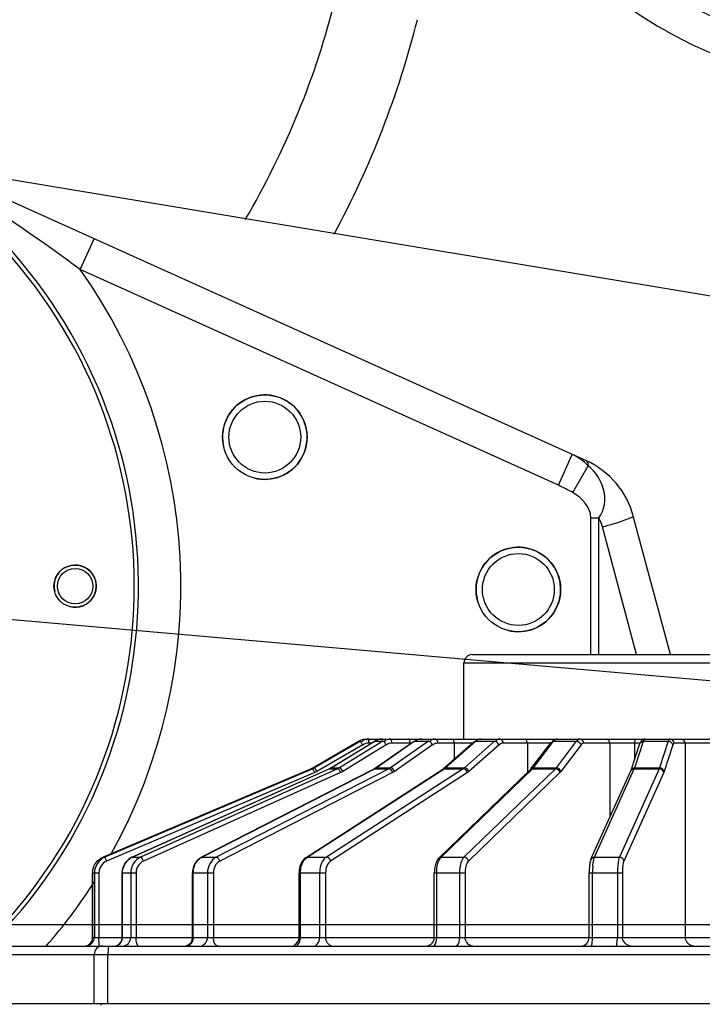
# Model space of a CAD drawing. Header units: millimetres. Extents: x 0 to 11890, y 0 to 8410.
# Tile 145 of 190: x 5738 to 5819, y 5615 to 5731. Entities that reach past the tile are written whole.
import ezdxf

# ---------------------------------------------------------------- set-up
doc = ezdxf.new("R2010")
doc.units = ezdxf.units.MM
doc.header["$LTSCALE"] = 653.95
doc.linetypes.add('CENTER', pattern=[0.6, 0.375, -0.075, 0.075, -0.075])
doc.layers.get('0').update_dxf_attribs({"linetype": 'CONTINUOUS'})
for name, color, linetype in [('304103000052DXF_CONTINUOUS_LINE', 7, 'CONTINUOUS'), ('304103000070DXF_CONTINUOUS_LINE', 7, 'CONTINUOUS'), ('304103000083DXF_CONTINUOUS_LINE', 7, 'CONTINUOUS'), ('304104000531DXF_CONTINUOUS_LINE', 7, 'CONTINUOUS'), ('304304000100DXF_CONTINUOUS_LINE', 7, 'CONTINUOUS'), ('DEFAULT_1', 7, 'CENTER'), ('R180-1-YUNDONGFANWDXF_DIMENSION', 7, 'CONTINUOUS')]:
    doc.layers.add(name, color=color, linetype=linetype)
doc.styles.get("Standard").update_dxf_attribs({"font": 'txt', "width": 0.7})
doc.dimstyles.new('DIMSTYLE_1', dxfattribs={"dimtxt": 100, "dimasz": 60, "dimexe": 5, "dimexo": 0.2, "dimgap": 2.5, "dimtad": 1, "dimdsep": 46, "dimtxsty": 'Standard', "dimblk": '_FILLED', "dimblk1": '_FILLED', "dimblk2": '_FILLED', "dimcen": 0.09, "dimclrt": 5, "dimazin": 2, "dimtp": 0.01, "dimtm": 0.01, "dimtfac": 1, "dimtofl": 0, "dimtmove": 0, "dimatfit": 3, "dimldrblk": '_FILLED', "dimfxl": 0, "dimtolj": 1, "dimarcsym": 0})
doc.dimstyles.new('DIMSTYLE_2', dxfattribs={"dimtxt": 100, "dimasz": 60, "dimexe": 5, "dimexo": 0.2, "dimgap": 2.5, "dimtad": 1, "dimdec": 1, "dimdsep": 46, "dimtxsty": 'Standard', "dimblk": '_FILLED', "dimblk1": '_FILLED', "dimblk2": '_FILLED', "dimcen": 0.09, "dimclrt": 5, "dimazin": 2, "dimtp": 0.01, "dimtm": 0.01, "dimtfac": 1, "dimtdec": 1, "dimtofl": 0, "dimtmove": 0, "dimatfit": 3, "dimldrblk": '_FILLED', "dimfxl": 0, "dimtolj": 1, "dimarcsym": 0})

# ---------------------------------------------------------------- blocks, each defined once
blk = doc.blocks.new('_FILLED')
at = {"color": 0, "linetype": 'ByBlock'}
blk.add_solid([(0, 0), (-1, 0.1667), (-1, -0.1667)], dxfattribs=at)
blk = doc.blocks.new('*D1')
at = {"layer": 'R180-1-YUNDONGFANWDXF_DIMENSION', "color": 2, "linetype": 'Continuous'}
for p, q in [((6148.19, 5624.09), (4999.64, 5624.09)), ((5049.64, 5624.09), (5049.64, 5247.34)), ((5049.64, 4870.59), (5049.64, 5247.34)), ((5593.98, 4870.59), (4999.64, 4870.59))]:
    blk.add_line(p, q, dxfattribs=at)
at = {"layer": 'R180-1-YUNDONGFANWDXF_DIMENSION', "color": 2, "linetype": 'Continuous', "xscale": 60, "yscale": 60, "zscale": 60}
for p, rotation in [((5049.64, 5624.09), 90), ((5049.64, 4870.59), 270)]:
    blk.add_blockref('_FILLED', p, dxfattribs=dict(at, rotation=rotation))
blk = doc.blocks.new('*D2')
at = {"layer": 'R180-1-YUNDONGFANWDXF_DIMENSION', "color": 2, "linetype": 'Continuous'}
for p, q in [((6148.19, 6874.09), (4999.64, 6874.09)), ((5049.64, 6874.09), (5049.64, 6249.09)), ((5049.64, 5624.09), (5049.64, 6249.09)), ((6148.19, 5624.09), (4999.64, 5624.09))]:
    blk.add_line(p, q, dxfattribs=at)
at = {"layer": 'R180-1-YUNDONGFANWDXF_DIMENSION', "color": 2, "linetype": 'Continuous', "xscale": 60, "yscale": 60, "zscale": 60}
for p, rotation in [((5049.64, 6874.09), 90), ((5049.64, 5624.09), 270)]:
    blk.add_blockref('_FILLED', p, dxfattribs=dict(at, rotation=rotation))
blk = doc.blocks.new('*D3')
at = {"layer": 'R180-1-YUNDONGFANWDXF_DIMENSION', "color": 2, "linetype": 'Continuous'}
for p, q in [((7942.19, 7214.56), (4728.59, 7214.56)), ((4778.59, 7214.56), (4778.59, 6042.57)), ((4778.59, 4870.59), (4778.59, 6042.57)), ((5593.98, 4870.59), (4728.59, 4870.59))]:
    blk.add_line(p, q, dxfattribs=at)
at = {"layer": 'R180-1-YUNDONGFANWDXF_DIMENSION', "color": 2, "linetype": 'Continuous', "xscale": 60, "yscale": 60, "zscale": 60}
for p, rotation in [((4778.59, 7214.56), 90), ((4778.59, 4870.59), 270)]:
    blk.add_blockref('_FILLED', p, dxfattribs=dict(at, rotation=rotation))

msp = doc.modelspace()

# ---------------------------------------------------------------- linework, layer by layer
at = {"layer": '304103000052DXF_CONTINUOUS_LINE', "color": 7, "linetype": 'Continuous'}
for centre, radius, start, end in [((5842.693, 5780.516), 54, 163.25289, 58.71876), ((5678.254, 5758.048), 100, 329.68075, 345.89004)]:
    msp.add_arc(centre, radius, start, end, dxfattribs=at)
at = {"layer": '304103000052DXF_CONTINUOUS_LINE', "color": 9, "linetype": 'Continuous'}
for centre, radius, start, end in [((5842.693, 5780.516), 58, 206.54734, 357.02412), ((5678.254, 5758.048), 110, 331.66993, 345.89004)]:
    msp.add_arc(centre, radius, start, end, dxfattribs=at)
at = {"layer": '304103000070DXF_CONTINUOUS_LINE', "color": 7, "linetype": 'Continuous'}
for p, q in [((5804.933, 5679.014), (5716.626, 5718.87)), ((5814.872, 5656.091), (5810.478, 5672.488))]:
    msp.add_line(p, q, dxfattribs=at)
at = {"layer": '304103000070DXF_CONTINUOUS_LINE', "color": 9, "linetype": 'Continuous'}
for p, q in [((5745.059, 5701.649), (5746.704, 5705.295)), ((5801.616, 5676.123), (5745.059, 5701.649)), ((5801.616, 5676.123), (5803.261, 5679.769)), ((5803.331, 5675.25), (5805.155, 5678.42)), ((5805.45, 5656.091), (5805.45, 5672.283)), ((5805.45, 5672.283), (5806.392, 5672.283)), ((5806.392, 5656.091), (5806.392, 5672.283)), ((5810.873, 5656.091), (5806.826, 5671.194))]:
    msp.add_line(p, q, dxfattribs=at)
at = {"layer": '304103000070DXF_CONTINUOUS_LINE', "color": 7, "linetype": 'Continuous'}
for centre, radius in [((5766.883, 5681.821), 5), ((5766.883, 5681.821), 4.25), ((5796.881, 5663.789), 5), ((5796.881, 5663.789), 4.25)]:
    msp.add_circle(centre, radius, dxfattribs=at)
at = {"layer": '304103000070DXF_CONTINUOUS_LINE', "color": 9, "linetype": 'Continuous'}
for centre, radius, start, end in [((5691.943, 5664.182), 65, 330.82836, 35.19844), ((5800.781, 5674.277), 6.026, 54.39994, 65.70143), ((5800.826, 5674.34), 5.949, 43.30105, 54.39201), ((5801.988, 5669.897), 5.009, 15.00785, 28.45431), ((5691.943, 5664.182), 65, 318.99584, 327.4307)]:
    msp.add_arc(centre, radius, start, end, dxfattribs=at)
at = {"layer": '304103000070DXF_CONTINUOUS_LINE', "color": 2, "linetype": 'Continuous'}
for centre in [(5766.883, 5681.821), (5796.881, 5663.789)]:
    msp.add_arc(centre, 5, 255, 195, dxfattribs=at)
at = {"layer": '304103000070DXF_CONTINUOUS_LINE', "color": 7, "linetype": 'Continuous'}
msp.add_arc((5800.819, 5669.9), 10, 15, 65.70868, dxfattribs=at)
at = {"layer": '304103000070DXF_CONTINUOUS_LINE', "color": 9, "linetype": 'Continuous'}
for points in [[(5745.059, 5701.649), (5736.172, 5708.267), (5726.725, 5714.312), (5716.626, 5718.87)], [(5803.331, 5675.25), (5802.775, 5675.569), (5802.2, 5675.859), (5801.616, 5676.123)], [(5805.45, 5672.283), (5805.45, 5673.498), (5804.384, 5674.644), (5803.331, 5675.25)]]:
    msp.add_open_spline(points, degree=3, dxfattribs=at)
for points, knots in [([(5805.155, 5678.42), (5805.153, 5678.553), (5805.142, 5678.772), (5805.01, 5678.979), (5804.933, 5679.014)], [0, 0, 0, 0, 0.6107878, 1, 1, 1, 1]), ([(5806.392, 5672.283), (5807.122, 5673.139), (5807.375, 5675.777), (5806.006, 5677.7), (5805.155, 5678.42)], [0, 0, 0, 0, 0.5021968, 1, 1, 1, 1]), ([(5806.826, 5671.194), (5807.718, 5671.447), (5809.028, 5671.77), (5809.968, 5672.25), (5810.504, 5672.392), (5810.478, 5672.488)], [0, 0, 0, 0, 0.7155109, 0.9235302, 1, 1, 1, 1])]:
    msp.add_open_spline(points, degree=3, knots=knots, dxfattribs=at)
at = {"layer": '304103000083DXF_CONTINUOUS_LINE', "color": 7, "linetype": 'Continuous'}
msp.add_line((5732.125, 5713.102), (5867.981, 5690.496), dxfattribs=at)
at = {"layer": '304104000531DXF_CONTINUOUS_LINE', "color": 7, "linetype": 'Continuous'}
for radius in [2.5, 2.1]:
    msp.add_circle((5744.443, 5664.182), radius, dxfattribs=at)
for radius, start, end in [(60, 314.64219, 300.33691), (59.5, 314.15717, 300.6172)]:
    msp.add_arc((5691.943, 5664.182), radius, start, end, dxfattribs=at)
at = {"layer": '304104000531DXF_CONTINUOUS_LINE', "color": 2, "linetype": 'Continuous'}
msp.add_arc((5744.443, 5664.182), 2.5, 255, 195, dxfattribs=at)
at = {"layer": '304304000100DXF_CONTINUOUS_LINE', "color": 7, "linetype": 'Continuous'}
for p, q in [((5791.444, 5656.091), (5862.316, 5656.091)), ((5790.443, 5646.091), (5790.443, 5655.091)), ((5772.562, 5642.688), (5777.979, 5645.823)), ((5774.7, 5642.682), (5779.834, 5645.817)), ((5778.977, 5646.091), (5792.176, 5646.091)), ((5779.99, 5642.665), (5784.492, 5645.8)), ((5788.067, 5642.63), (5791.629, 5645.765)), ((5792.452, 5646.091), (5850.94, 5646.091)), ((5797.953, 5645.591), (5797.953, 5642.139)), ((5798.372, 5642.557), (5800.752, 5645.692)), ((5810.214, 5642.412), (5811.25, 5645.547)), ((5810.656, 5643.749), (5810.656, 5645.591)), ((5747.735, 5632.108), (5772.344, 5642.579)), ((5751.173, 5632.104), (5774.497, 5642.575)), ((5759.37, 5632.093), (5779.822, 5642.564)), ((5771.762, 5632.068), (5787.946, 5642.538)), ((5772.345, 5642.579), (5772.456, 5642.63)), ((5772.456, 5642.63), (5772.563, 5642.688)), ((5779.879, 5642.595), (5779.822, 5642.564)), ((5787.489, 5632.007), (5798.303, 5642.478)), ((5787.987, 5642.566), (5787.946, 5642.538)), ((5798.324, 5642.5), (5798.303, 5642.478)), ((5798.372, 5642.557), (5798.324, 5642.5)), ((5805.473, 5631.853), (5810.18, 5642.324)), ((5810.19, 5642.347), (5810.18, 5642.324)), ((5810.201, 5642.376), (5810.19, 5642.347)), ((5810.214, 5642.412), (5810.201, 5642.376)), ((5746.52, 5622.591), (5746.52, 5630.267)), ((5750.013, 5622.591), (5750.013, 5630.267)), ((5758.341, 5622.591), (5758.341, 5630.267)), ((5770.934, 5622.591), (5770.934, 5630.267)), ((5786.936, 5622.591), (5786.936, 5630.267)), ((5805.255, 5622.591), (5805.255, 5630.267)), ((5723.184, 5621.591), (5919.701, 5621.591)), ((5746.699, 5614.791), (5746.699, 5620.591)), ((5722.185, 5614.791), (5905.687, 5614.791)), ((5747.526, 5614.591), (5747.526, 5614.791))]:
    msp.add_line(p, q, dxfattribs=at)
at = {"layer": '304304000100DXF_CONTINUOUS_LINE', "color": 9, "linetype": 'Continuous'}
for p, q in [((5790.443, 5655.091), (5859.004, 5655.091)), ((5778.189, 5645.823), (5772.772, 5642.688)), ((5778.473, 5645.39), (5773.057, 5642.255)), ((5774.724, 5642.688), (5779.858, 5645.823)), ((5780.835, 5645.823), (5775.701, 5642.688)), ((5781.234, 5645.39), (5776.1, 5642.255)), ((5779.464, 5645.591), (5779.222, 5645.591)), ((5779.834, 5645.817), (5779.858, 5645.823)), ((5779.858, 5645.823), (5780.835, 5645.823)), ((5780.069, 5642.688), (5784.571, 5645.823)), ((5786.248, 5645.823), (5781.746, 5642.688)), ((5784.191, 5645.591), (5781.943, 5645.591)), ((5786.735, 5645.39), (5782.233, 5642.255)), ((5784.492, 5645.8), (5784.571, 5645.823)), ((5784.571, 5645.823), (5786.248, 5645.823)), ((5791.431, 5645.591), (5787.357, 5645.591)), ((5788.233, 5642.688), (5791.796, 5645.823)), ((5789.298, 5645.591), (5789.298, 5643.713)), ((5794.06, 5645.823), (5790.497, 5642.688)), ((5794.601, 5645.39), (5791.039, 5642.255)), ((5791.629, 5645.765), (5791.796, 5645.823)), ((5791.796, 5645.823), (5794.06, 5645.823)), ((5797.953, 5645.591), (5795.093, 5645.591)), ((5800.675, 5645.591), (5797.975, 5645.591)), ((5798.661, 5642.688), (5801.041, 5645.823)), ((5801.041, 5645.823), (5803.737, 5645.823)), ((5803.737, 5645.823), (5801.357, 5642.688)), ((5804.296, 5645.39), (5801.916, 5642.255)), ((5811.27, 5645.591), (5804.625, 5645.591)), ((5807.716, 5645.591), (5807.716, 5636.843)), ((5810.641, 5642.688), (5811.677, 5645.823)), ((5811.677, 5645.823), (5814.622, 5645.823)), ((5814.622, 5645.823), (5813.586, 5642.688)), ((5815.16, 5645.39), (5814.124, 5642.255)), ((5822.41, 5645.591), (5815.303, 5645.591)), ((5816.632, 5645.591), (5816.632, 5622.591)), ((5772.554, 5642.579), (5747.946, 5632.108)), ((5772.784, 5642.119), (5748.175, 5631.648)), ((5751.193, 5632.108), (5774.517, 5642.579)), ((5775.494, 5642.579), (5752.169, 5632.108)), ((5775.842, 5642.119), (5752.517, 5631.648)), ((5759.436, 5632.108), (5779.888, 5642.579)), ((5781.565, 5642.579), (5761.114, 5632.108)), ((5782.007, 5642.119), (5761.555, 5631.648)), ((5771.906, 5632.108), (5788.09, 5642.579)), ((5772.563, 5642.688), (5772.772, 5642.688)), ((5790.354, 5642.579), (5774.17, 5632.108)), ((5774.497, 5642.575), (5774.517, 5642.579)), ((5774.517, 5642.579), (5775.494, 5642.579)), ((5790.859, 5642.119), (5774.675, 5631.648)), ((5774.7, 5642.682), (5774.724, 5642.688)), ((5774.724, 5642.688), (5775.701, 5642.688)), ((5779.822, 5642.564), (5779.888, 5642.579)), ((5779.888, 5642.579), (5779.98, 5642.63)), ((5779.888, 5642.579), (5781.565, 5642.579)), ((5779.98, 5642.63), (5780.069, 5642.688)), ((5779.99, 5642.665), (5780.069, 5642.688)), ((5780.069, 5642.688), (5781.746, 5642.688)), ((5787.751, 5632.108), (5798.565, 5642.579)), ((5787.946, 5642.538), (5788.09, 5642.579)), ((5788.067, 5642.63), (5788.233, 5642.688)), ((5788.09, 5642.579), (5788.163, 5642.63)), ((5788.09, 5642.579), (5790.354, 5642.579)), ((5788.163, 5642.63), (5788.233, 5642.688)), ((5788.233, 5642.688), (5790.497, 5642.688)), ((5801.261, 5642.579), (5790.447, 5632.108)), ((5801.796, 5642.119), (5790.982, 5631.648)), ((5798.565, 5642.579), (5798.614, 5642.63)), ((5798.565, 5642.579), (5801.261, 5642.579)), ((5798.614, 5642.63), (5798.661, 5642.688)), ((5798.661, 5642.688), (5801.357, 5642.688)), ((5805.892, 5632.108), (5810.599, 5642.579)), ((5813.544, 5642.579), (5808.837, 5632.108)), ((5814.072, 5642.119), (5809.365, 5631.648)), ((5810.599, 5642.579), (5810.62, 5642.63)), ((5810.599, 5642.579), (5813.544, 5642.579)), ((5810.62, 5642.63), (5810.641, 5642.688)), ((5810.641, 5642.688), (5813.586, 5642.688)), ((5747.736, 5632.108), (5747.946, 5632.108)), ((5751.173, 5632.104), (5751.193, 5632.108)), ((5751.193, 5632.108), (5752.169, 5632.108)), ((5759.37, 5632.093), (5759.436, 5632.108)), ((5759.436, 5632.108), (5761.114, 5632.108)), ((5771.762, 5632.068), (5771.906, 5632.108)), ((5771.906, 5632.108), (5774.17, 5632.108)), ((5787.751, 5632.108), (5790.447, 5632.108)), ((5805.892, 5632.108), (5808.837, 5632.108)), ((5746.52, 5630.267), (5747.264, 5630.267)), ((5746.521, 5622.591), (5746.521, 5630.267)), ((5746.73, 5630.267), (5746.73, 5622.591)), ((5747.264, 5630.267), (5747.264, 5622.591)), ((5750.013, 5630.267), (5751.653, 5630.267)), ((5750.04, 5622.591), (5750.04, 5630.267)), ((5751.017, 5630.267), (5751.017, 5622.591)), ((5751.653, 5630.267), (5751.653, 5622.591)), ((5758.341, 5630.267), (5760.798, 5630.267)), ((5758.426, 5622.591), (5758.426, 5630.267)), ((5760.104, 5630.267), (5760.104, 5622.591)), ((5760.798, 5630.267), (5760.798, 5622.591)), ((5770.934, 5630.267), (5774.076, 5630.267)), ((5771.106, 5622.591), (5771.106, 5630.267)), ((5773.37, 5630.267), (5773.37, 5622.591)), ((5774.076, 5630.267), (5774.076, 5622.591)), ((5786.936, 5630.267), (5790.582, 5630.267)), ((5787.217, 5622.591), (5787.217, 5630.267)), ((5789.913, 5630.267), (5789.913, 5622.591)), ((5790.582, 5630.267), (5790.582, 5622.591)), ((5805.255, 5630.267), (5809.191, 5630.267)), ((5805.66, 5622.591), (5805.66, 5630.267)), ((5808.604, 5630.267), (5808.604, 5622.591)), ((5809.191, 5630.267), (5809.191, 5622.591)), ((5746.52, 5622.591), (5892.872, 5622.591)), ((5722.183, 5620.591), (5920.702, 5620.591)), ((5748.317, 5614.791), (5748.317, 5620.591))]:
    msp.add_line(p, q, dxfattribs=at)
for points in [[(5772.772, 5642.688), (5772.665, 5642.63), (5772.554, 5642.579)], [(5773.057, 5642.255), (5772.923, 5642.183), (5772.784, 5642.119)], [(5774.517, 5642.579), (5774.622, 5642.63), (5774.724, 5642.688)], [(5775.701, 5642.688), (5775.599, 5642.63), (5775.494, 5642.579)], [(5776.1, 5642.255), (5775.973, 5642.183), (5775.842, 5642.119)], [(5781.746, 5642.688), (5781.657, 5642.63), (5781.565, 5642.579)], [(5782.233, 5642.255), (5782.122, 5642.183), (5782.007, 5642.119)], [(5790.497, 5642.688), (5790.427, 5642.63), (5790.354, 5642.579)], [(5791.039, 5642.255), (5790.951, 5642.183), (5790.859, 5642.119)], [(5801.357, 5642.688), (5801.31, 5642.63), (5801.261, 5642.579)], [(5801.916, 5642.255), (5801.857, 5642.183), (5801.796, 5642.119)], [(5813.586, 5642.688), (5813.565, 5642.63), (5813.544, 5642.579)], [(5814.124, 5642.255), (5814.099, 5642.183), (5814.072, 5642.119)]]:
    msp.add_lwpolyline(points, dxfattribs=at)
at = {"layer": '304304000100DXF_CONTINUOUS_LINE', "color": 7, "linetype": 'Continuous'}
for points in [[(5774.7, 5642.682), (5774.634, 5642.643), (5774.566, 5642.607), (5774.497, 5642.575)], [(5779.99, 5642.665), (5779.935, 5642.629), (5779.879, 5642.595)], [(5788.067, 5642.63), (5788.027, 5642.597), (5787.987, 5642.566)]]:
    msp.add_lwpolyline(points, dxfattribs=at)
for centre, radius, start, end in [((5791.443, 5655.091), 1, 89.99988, 180), ((5785.194, 5645.443), 0.67, 148.49449, 153.77591), ((5752.076, 5630.267), 2.063, 174.82487, 179.98819), ((5813.141, 5630.274), 7.886, 175.6595, 180.05304), ((5745.52, 5622.591), 1, 282.04243, 360), ((5749.013, 5622.591), 1, 292.5, 360), ((5757.341, 5622.591), 1, 284.50383, 360), ((5769.934, 5622.591), 1, 292.5, 360), ((5785.936, 5622.591), 1, 278.58594, 360), ((5804.255, 5622.591), 1, 270, 360), ((5747.699, 5620.591), 1, 89.99995, 180)]:
    msp.add_arc(centre, radius, start, end, dxfattribs=at)
at = {"layer": '304304000100DXF_CONTINUOUS_LINE', "color": 9, "linetype": 'Continuous'}
for centre, radius, start, end in [((5760.12, 5630.772), 1.501, 117.11715, 119.33341), ((5772.546, 5631.12), 1.178, 122.96557, 128.80432), ((5815.413, 5630.28), 9.754, 175.60885, 180.07727)]:
    msp.add_arc(centre, radius, start, end, dxfattribs=at)
at = {"layer": '304304000100DXF_CONTINUOUS_LINE', "color": 7, "linetype": 'Continuous'}
for points, knots in [([(5777.98, 5645.823), (5778.016, 5645.843), (5778.088, 5645.884), (5778.162, 5645.922), (5778.199, 5645.94)], [0, 0, 0, 0, 0.4971526, 1, 1, 1, 1]), ([(5778.199, 5645.94), (5778.279, 5645.977), (5778.442, 5646.043), (5778.617, 5646.072), (5778.704, 5646.072)], [0, 0, 0, 0, 0.5048365, 1, 1, 1, 1]), ([(5778.704, 5646.072), (5778.746, 5646.072), (5778.831, 5646.065), (5778.915, 5646.043), (5778.956, 5646.029)], [0, 0, 0, 0, 0.4914418, 1, 1, 1, 1]), ([(5780.141, 5645.967), (5780.1, 5645.942), (5780.02, 5645.88), (5779.959, 5645.799), (5779.932, 5645.754)], [0, 0, 0, 0, 0.4788296, 1, 1, 1, 1]), ([(5791.799, 5645.835), (5791.788, 5645.816), (5791.767, 5645.775), (5791.751, 5645.731), (5791.744, 5645.708)], [0, 0, 0, 0, 0.4793437, 1, 1, 1, 1]), ([(5800.961, 5645.902), (5800.938, 5645.87), (5800.901, 5645.79), (5800.892, 5645.703), (5800.892, 5645.656)], [0, 0, 0, 0, 0.4578984, 1, 1, 1, 1]), ([(5810.656, 5645.591), (5810.656, 5645.704), (5810.688, 5645.829), (5810.694, 5646.091), (5810.752, 5646.091)], [0, 0, 0, 0, 0.6616025, 1, 1, 1, 1]), ([(5811.37, 5645.806), (5811.361, 5645.777), (5811.356, 5645.706), (5811.4, 5645.65), (5811.426, 5645.627)], [0, 0, 0, 0, 0.4716481, 1, 1, 1, 1]), ([(5805.473, 5631.853), (5805.445, 5631.79), (5805.397, 5631.65), (5805.364, 5631.505), (5805.349, 5631.428)], [0, 0, 0, 0, 0.4666048, 1, 1, 1, 1])]:
    msp.add_open_spline(points, degree=3, knots=knots, dxfattribs=at)
at = {"layer": '304304000100DXF_CONTINUOUS_LINE', "color": 9, "linetype": 'Continuous'}
for points, knots in [([(5778.473, 5645.39), (5778.416, 5645.489), (5778.308, 5645.594), (5778.247, 5645.823), (5778.189, 5645.823)], [0, 0, 0, 0, 0.6634219, 1, 1, 1, 1]), ([(5779.222, 5645.591), (5779.222, 5645.704), (5779.176, 5645.816), (5779.241, 5646.091), (5779.187, 5646.091)], [0, 0, 0, 0, 0.6745854, 1, 1, 1, 1]), ([(5781.943, 5645.591), (5781.943, 5645.705), (5781.915, 5645.852), (5781.846, 5646.091), (5781.78, 5646.091)], [0, 0, 0, 0, 0.63648, 1, 1, 1, 1]), ([(5784.001, 5646.009), (5783.99, 5646.031), (5783.972, 5646.064), (5783.937, 5646.091), (5783.922, 5646.091)], [0, 0, 0, 0, 0.6098063, 1, 1, 1, 1]), ([(5784.059, 5645.831), (5784.052, 5645.864), (5784.036, 5645.925), (5784.013, 5645.984), (5784.001, 5646.009)], [0, 0, 0, 0, 0.5396175, 1, 1, 1, 1]), ([(5784.085, 5645.591), (5784.085, 5645.632), (5784.08, 5645.712), (5784.067, 5645.792), (5784.059, 5645.831)], [0, 0, 0, 0, 0.5050124, 1, 1, 1, 1]), ([(5784.571, 5645.823), (5784.6, 5645.843), (5784.66, 5645.884), (5784.722, 5645.922), (5784.753, 5645.94)], [0, 0, 0, 0, 0.4988854, 1, 1, 1, 1]), ([(5786.416, 5645.752), (5786.388, 5645.772), (5786.335, 5645.804), (5786.275, 5645.823), (5786.248, 5645.823)], [0, 0, 0, 0, 0.5674309, 1, 1, 1, 1]), ([(5787.077, 5646.091), (5786.886, 5646.091), (5786.561, 5646.076), (5786.421, 5645.82), (5786.392, 5645.743)], [0, 0, 0, 0, 0.6993281, 1, 1, 1, 1]), ([(5786.735, 5645.39), (5786.7, 5645.463), (5786.603, 5645.595), (5786.483, 5645.706), (5786.416, 5645.752)], [0, 0, 0, 0, 0.500352, 1, 1, 1, 1]), ([(5791.796, 5645.823), (5791.819, 5645.843), (5791.866, 5645.884), (5791.915, 5645.922), (5791.94, 5645.94)], [0, 0, 0, 0, 0.5014773, 1, 1, 1, 1]), ([(5791.94, 5645.94), (5792.014, 5645.993), (5792.168, 5646.089), (5792.362, 5646.069), (5792.437, 5646.029)], [0, 0, 0, 0, 0.5150116, 1, 1, 1, 1]), ([(5794.268, 5645.752), (5794.233, 5645.773), (5794.167, 5645.806), (5794.093, 5645.823), (5794.06, 5645.823)], [0, 0, 0, 0, 0.5435518, 1, 1, 1, 1]), ([(5794.716, 5646.091), (5794.562, 5646.091), (5794.284, 5646.05), (5794.196, 5645.818), (5794.174, 5645.743)], [0, 0, 0, 0, 0.6642515, 1, 1, 1, 1]), ([(5794.601, 5645.39), (5794.573, 5645.465), (5794.471, 5645.602), (5794.342, 5645.709), (5794.268, 5645.752)], [0, 0, 0, 0, 0.4822459, 1, 1, 1, 1]), ([(5795.093, 5645.591), (5795.007, 5645.591), (5794.82, 5645.571), (5794.668, 5645.448), (5794.614, 5645.369)], [0, 0, 0, 0, 0.4748021, 1, 1, 1, 1]), ([(5800.769, 5645.679), (5800.802, 5645.721), (5800.883, 5645.793), (5800.989, 5645.823), (5801.041, 5645.823)], [0, 0, 0, 0, 0.5022687, 1, 1, 1, 1]), ([(5801.041, 5645.823), (5801.057, 5645.843), (5801.088, 5645.883), (5801.121, 5645.921), (5801.138, 5645.94)], [0, 0, 0, 0, 0.5063914, 1, 1, 1, 1]), ([(5801.138, 5645.94), (5801.184, 5645.989), (5801.276, 5646.089), (5801.425, 5646.065), (5801.47, 5646.029)], [0, 0, 0, 0, 0.5401258, 1, 1, 1, 1]), ([(5803.971, 5645.752), (5803.933, 5645.773), (5803.858, 5645.807), (5803.776, 5645.823), (5803.737, 5645.823)], [0, 0, 0, 0, 0.5283163, 1, 1, 1, 1]), ([(5804.176, 5646.091), (5804.107, 5646.091), (5803.898, 5646.082), (5803.836, 5645.857), (5803.814, 5645.743)], [0, 0, 0, 0, 0.3724518, 1, 1, 1, 1]), ([(5804.296, 5645.39), (5804.277, 5645.465), (5804.18, 5645.608), (5804.048, 5645.71), (5803.971, 5645.752)], [0, 0, 0, 0, 0.4696225, 1, 1, 1, 1]), ([(5804.625, 5645.591), (5804.567, 5645.591), (5804.424, 5645.562), (5804.338, 5645.44), (5804.305, 5645.369)], [0, 0, 0, 0, 0.4295707, 1, 1, 1, 1]), ([(5811.26, 5645.542), (5811.295, 5645.621), (5811.416, 5645.758), (5811.59, 5645.823), (5811.677, 5645.823)], [0, 0, 0, 0, 0.4968551, 1, 1, 1, 1]), ([(5811.677, 5645.823), (5811.701, 5645.896), (5811.684, 5646.038), (5811.848, 5646.057), (5811.864, 5646.029)], [0, 0, 0, 0, 0.70375, 1, 1, 1, 1]), ([(5814.747, 5645.803), (5814.726, 5645.809), (5814.685, 5645.819), (5814.642, 5645.823), (5814.622, 5645.823)], [0, 0, 0, 0, 0.5104498, 1, 1, 1, 1]), ([(5814.813, 5646.091), (5814.781, 5646.091), (5814.638, 5646.025), (5814.664, 5645.849), (5814.655, 5645.743)], [0, 0, 0, 0, 0.2313158, 1, 1, 1, 1]), ([(5815.303, 5645.591), (5815.275, 5645.591), (5815.189, 5645.528), (5815.177, 5645.432), (5815.164, 5645.369)], [0, 0, 0, 0, 0.3086178, 1, 1, 1, 1]), ([(5772.784, 5642.119), (5772.74, 5642.224), (5772.645, 5642.334), (5772.612, 5642.579), (5772.554, 5642.579)], [0, 0, 0, 0, 0.6657273, 1, 1, 1, 1]), ([(5773.057, 5642.255), (5772.999, 5642.354), (5772.891, 5642.459), (5772.831, 5642.688), (5772.772, 5642.688)], [0, 0, 0, 0, 0.6634219, 1, 1, 1, 1]), ([(5798.317, 5642.463), (5798.328, 5642.474), (5798.349, 5642.494), (5798.373, 5642.512), (5798.385, 5642.52)], [0, 0, 0, 0, 0.5027587, 1, 1, 1, 1]), ([(5798.385, 5642.52), (5798.412, 5642.538), (5798.469, 5642.568), (5798.533, 5642.579), (5798.565, 5642.579)], [0, 0, 0, 0, 0.5048011, 1, 1, 1, 1]), ([(5798.389, 5642.544), (5798.4, 5642.558), (5798.423, 5642.584), (5798.449, 5642.607), (5798.462, 5642.617)], [0, 0, 0, 0, 0.5006032, 1, 1, 1, 1]), ([(5798.462, 5642.617), (5798.491, 5642.639), (5798.554, 5642.674), (5798.625, 5642.688), (5798.661, 5642.688)], [0, 0, 0, 0, 0.4997984, 1, 1, 1, 1]), ([(5810.194, 5642.317), (5810.214, 5642.354), (5810.266, 5642.424), (5810.333, 5642.48), (5810.369, 5642.504)], [0, 0, 0, 0, 0.4953305, 1, 1, 1, 1]), ([(5810.224, 5642.407), (5810.243, 5642.45), (5810.297, 5642.53), (5810.371, 5642.592), (5810.412, 5642.617)], [0, 0, 0, 0, 0.4887534, 1, 1, 1, 1]), ([(5810.369, 5642.504), (5810.404, 5642.527), (5810.477, 5642.564), (5810.559, 5642.579), (5810.599, 5642.579)], [0, 0, 0, 0, 0.5091369, 1, 1, 1, 1]), ([(5810.412, 5642.617), (5810.447, 5642.639), (5810.52, 5642.674), (5810.601, 5642.688), (5810.641, 5642.688)], [0, 0, 0, 0, 0.5053701, 1, 1, 1, 1]), ([(5748.175, 5631.648), (5748.131, 5631.753), (5748.037, 5631.863), (5748.003, 5632.108), (5747.946, 5632.108)], [0, 0, 0, 0, 0.6657273, 1, 1, 1, 1]), ([(5774.17, 5632.108), (5774.045, 5632.027), (5773.545, 5631.541), (5773.37, 5630.803), (5773.37, 5630.267)], [0, 0, 0, 0, 0.2167711, 1, 1, 1, 1]), ([(5787.503, 5631.992), (5787.536, 5632.026), (5787.612, 5632.084), (5787.705, 5632.108), (5787.751, 5632.108)], [0, 0, 0, 0, 0.5092112, 1, 1, 1, 1]), ([(5787.619, 5631.948), (5787.639, 5631.978), (5787.68, 5632.034), (5787.727, 5632.085), (5787.751, 5632.108)], [0, 0, 0, 0, 0.520195, 1, 1, 1, 1]), ([(5790.447, 5632.108), (5790.358, 5632.021), (5789.997, 5631.47), (5789.913, 5630.79), (5789.913, 5630.267)], [0, 0, 0, 0, 0.1921527, 1, 1, 1, 1]), ([(5790.982, 5631.648), (5790.915, 5631.583), (5790.645, 5631.169), (5790.582, 5630.659), (5790.582, 5630.267)], [0, 0, 0, 0, 0.1921442, 1, 1, 1, 1]), ([(5805.487, 5631.846), (5805.527, 5631.92), (5805.645, 5632.046), (5805.81, 5632.108), (5805.892, 5632.108)], [0, 0, 0, 0, 0.5075244, 1, 1, 1, 1]), ([(5805.792, 5631.781), (5805.806, 5631.843), (5805.834, 5631.954), (5805.871, 5632.062), (5805.892, 5632.108)], [0, 0, 0, 0, 0.5555682, 1, 1, 1, 1]), ([(5808.837, 5632.108), (5808.794, 5632.011), (5808.631, 5631.408), (5808.604, 5630.782), (5808.604, 5630.267)], [0, 0, 0, 0, 0.1706838, 1, 1, 1, 1]), ([(5809.365, 5631.648), (5809.332, 5631.575), (5809.211, 5631.123), (5809.191, 5630.653), (5809.191, 5630.267)], [0, 0, 0, 0, 0.1706733, 1, 1, 1, 1]), ([(5749.763, 5621.884), (5749.807, 5621.93), (5749.886, 5622.033), (5749.943, 5622.149), (5749.967, 5622.209)], [0, 0, 0, 0, 0.4975305, 1, 1, 1, 1]), ([(5749.967, 5622.209), (5749.991, 5622.27), (5750.027, 5622.396), (5750.04, 5622.526), (5750.04, 5622.591)], [0, 0, 0, 0, 0.5028979, 1, 1, 1, 1]), ([(5758.183, 5621.884), (5758.222, 5621.931), (5758.291, 5622.035), (5758.341, 5622.149), (5758.362, 5622.209)], [0, 0, 0, 0, 0.4922393, 1, 1, 1, 1]), ([(5758.362, 5622.209), (5758.383, 5622.27), (5758.415, 5622.396), (5758.426, 5622.526), (5758.426, 5622.591)], [0, 0, 0, 0, 0.5009088, 1, 1, 1, 1]), ([(5761.357, 5621.591), (5761.088, 5621.591), (5760.827, 5622.092), (5760.798, 5622.463), (5760.798, 5622.591)], [0, 0, 0, 0, 0.6789215, 1, 1, 1, 1]), ([(5772.714, 5621.591), (5773.003, 5621.591), (5773.333, 5622.063), (5773.37, 5622.463), (5773.37, 5622.591)], [0, 0, 0, 0, 0.6938267, 1, 1, 1, 1]), ([(5786.778, 5621.591), (5786.839, 5621.591), (5787.195, 5621.811), (5787.217, 5622.27), (5787.217, 5622.591)], [0, 0, 0, 0, 0.1598201, 1, 1, 1, 1]), ([(5789.475, 5621.591), (5789.536, 5621.591), (5789.892, 5621.811), (5789.913, 5622.27), (5789.913, 5622.591)], [0, 0, 0, 0, 0.1598201, 1, 1, 1, 1]), ([(5805.469, 5621.591), (5805.576, 5621.591), (5805.621, 5622.099), (5805.66, 5622.354), (5805.66, 5622.591)], [0, 0, 0, 0, 0.3125407, 1, 1, 1, 1]), ([(5808.414, 5621.591), (5808.521, 5621.591), (5808.566, 5622.099), (5808.604, 5622.354), (5808.604, 5622.591)], [0, 0, 0, 0, 0.3125407, 1, 1, 1, 1]), ([(5745.904, 5621.668), (5745.964, 5621.693), (5746.08, 5621.755), (5746.183, 5621.837), (5746.229, 5621.884)], [0, 0, 0, 0, 0.4999095, 1, 1, 1, 1]), ([(5747.333, 5621.591), (5747.306, 5621.591), (5747.311, 5621.743), (5747.289, 5621.811), (5747.284, 5621.884)], [0, 0, 0, 0, 0.2715095, 1, 1, 1, 1]), ([(5748.508, 5621.591), (5748.4, 5621.591), (5748.356, 5621.083), (5748.317, 5620.827), (5748.317, 5620.591)], [0, 0, 0, 0, 0.3125407, 1, 1, 1, 1]), ([(5751.978, 5621.591), (5751.93, 5621.591), (5751.817, 5621.689), (5751.773, 5621.807), (5751.748, 5621.884)], [0, 0, 0, 0, 0.3760526, 1, 1, 1, 1])]:
    msp.add_open_spline(points, degree=3, knots=knots, dxfattribs=at)
for points in [[(5779.187, 5646.091), (5778.888, 5646.091), (5778.486, 5646.015), (5778.362, 5645.743)], [(5779.222, 5645.591), (5778.968, 5645.591), (5778.676, 5645.545), (5778.493, 5645.369)], [(5779.858, 5645.823), (5780.128, 5645.987), (5780.487, 5646.14), (5780.783, 5646.029)], [(5781.234, 5645.39), (5781.14, 5645.562), (5781.031, 5645.823), (5780.835, 5645.823)], [(5781.78, 5646.091), (5781.495, 5646.091), (5781.112, 5646.005), (5780.999, 5645.743)], [(5781.943, 5645.591), (5781.702, 5645.591), (5781.422, 5645.541), (5781.253, 5645.369)], [(5784.753, 5645.94), (5784.937, 5646.044), (5785.187, 5646.112), (5785.381, 5646.029)], [(5787.357, 5645.591), (5787.142, 5645.591), (5786.892, 5645.532), (5786.751, 5645.369)], [(5787.357, 5645.591), (5787.357, 5645.782), (5787.268, 5646.091), (5787.077, 5646.091)], [(5789.298, 5645.591), (5789.298, 5645.782), (5789.209, 5646.091), (5789.018, 5646.091)], [(5795.093, 5645.591), (5795.093, 5645.8), (5794.925, 5646.091), (5794.716, 5646.091)], [(5804.625, 5645.591), (5804.625, 5645.815), (5804.4, 5646.091), (5804.176, 5646.091)], [(5807.716, 5645.591), (5807.716, 5645.815), (5807.491, 5646.091), (5807.267, 5646.091)], [(5815.16, 5645.39), (5815.139, 5645.583), (5814.933, 5645.747), (5814.747, 5645.803)], [(5815.303, 5645.591), (5815.303, 5645.824), (5815.046, 5646.091), (5814.813, 5646.091)], [(5816.632, 5645.591), (5816.632, 5645.824), (5816.375, 5646.091), (5816.141, 5646.091)], [(5775.842, 5642.119), (5775.77, 5642.297), (5775.686, 5642.579), (5775.494, 5642.579)], [(5776.1, 5642.255), (5776.006, 5642.427), (5775.897, 5642.688), (5775.701, 5642.688)], [(5782.007, 5642.119), (5781.936, 5642.319), (5781.778, 5642.579), (5781.565, 5642.579)], [(5782.233, 5642.255), (5782.14, 5642.451), (5781.964, 5642.688), (5781.746, 5642.688)], [(5790.859, 5642.119), (5790.798, 5642.338), (5790.582, 5642.579), (5790.354, 5642.579)], [(5791.039, 5642.255), (5790.957, 5642.471), (5790.728, 5642.688), (5790.497, 5642.688)], [(5801.796, 5642.119), (5801.753, 5642.35), (5801.497, 5642.579), (5801.261, 5642.579)], [(5801.916, 5642.255), (5801.858, 5642.483), (5801.593, 5642.688), (5801.357, 5642.688)], [(5814.072, 5642.119), (5814.053, 5642.351), (5813.777, 5642.579), (5813.544, 5642.579)], [(5814.124, 5642.255), (5814.099, 5642.484), (5813.816, 5642.688), (5813.586, 5642.688)], [(5747.946, 5632.108), (5747.269, 5631.82), (5746.73, 5631.002), (5746.73, 5630.267)], [(5748.175, 5631.648), (5747.668, 5631.432), (5747.264, 5630.818), (5747.264, 5630.267)], [(5750.04, 5630.267), (5750.04, 5630.991), (5750.532, 5631.811), (5751.193, 5632.108)], [(5752.169, 5632.108), (5751.509, 5631.811), (5751.017, 5630.991), (5751.017, 5630.267)], [(5752.517, 5631.648), (5752.021, 5631.425), (5751.653, 5630.81), (5751.653, 5630.267)], [(5752.517, 5631.648), (5752.445, 5631.826), (5752.362, 5632.108), (5752.169, 5632.108)], [(5758.55, 5631.027), (5758.695, 5631.451), (5758.995, 5631.861), (5759.385, 5632.081)], [(5761.114, 5632.108), (5760.491, 5631.789), (5760.104, 5630.967), (5760.104, 5630.267)], [(5761.555, 5631.648), (5761.088, 5631.408), (5760.798, 5630.792), (5760.798, 5630.267)], [(5761.555, 5631.648), (5761.485, 5631.848), (5761.326, 5632.108), (5761.114, 5632.108)], [(5771.205, 5631.027), (5771.306, 5631.406), (5771.502, 5631.792), (5771.808, 5632.038)], [(5774.675, 5631.648), (5774.254, 5631.375), (5774.076, 5630.769), (5774.076, 5630.267)], [(5774.675, 5631.648), (5774.614, 5631.867), (5774.398, 5632.108), (5774.17, 5632.108)], [(5787.282, 5631.027), (5787.34, 5631.349), (5787.435, 5631.678), (5787.619, 5631.948)], [(5790.982, 5631.648), (5790.939, 5631.879), (5790.682, 5632.108), (5790.447, 5632.108)], [(5805.688, 5631.027), (5805.708, 5631.28), (5805.737, 5631.533), (5805.792, 5631.781)], [(5809.365, 5631.648), (5809.346, 5631.88), (5809.07, 5632.108), (5808.837, 5632.108)], [(5758.426, 5630.267), (5758.426, 5630.524), (5758.468, 5630.784), (5758.55, 5631.027)], [(5771.106, 5630.267), (5771.106, 5630.522), (5771.138, 5630.78), (5771.205, 5631.027)], [(5787.217, 5630.267), (5787.217, 5630.521), (5787.237, 5630.777), (5787.282, 5631.027)], [(5745.732, 5621.591), (5746.203, 5621.591), (5746.73, 5622.12), (5746.73, 5622.591)], [(5746.229, 5621.884), (5746.409, 5622.064), (5746.521, 5622.336), (5746.521, 5622.591)], [(5747.284, 5621.884), (5747.268, 5622.119), (5747.264, 5622.355), (5747.264, 5622.591)], [(5750.74, 5621.884), (5750.914, 5622.068), (5751.017, 5622.338), (5751.017, 5622.591)], [(5751.748, 5621.884), (5751.674, 5622.11), (5751.653, 5622.353), (5751.653, 5622.591)], [(5759.275, 5621.591), (5759.708, 5621.591), (5760.104, 5622.158), (5760.104, 5622.591)], [(5770.701, 5621.668), (5770.985, 5621.848), (5771.106, 5622.255), (5771.106, 5622.591)], [(5774.83, 5621.591), (5774.413, 5621.591), (5774.076, 5622.173), (5774.076, 5622.591)], [(5791.48, 5621.591), (5791.032, 5621.591), (5790.582, 5622.143), (5790.582, 5622.591)], [(5810.172, 5621.591), (5809.705, 5621.591), (5809.191, 5622.124), (5809.191, 5622.591)], [(5817.614, 5621.591), (5817.147, 5621.591), (5816.632, 5622.124), (5816.632, 5622.591)], [(5749.095, 5621.591), (5749.338, 5621.591), (5749.596, 5621.707), (5749.763, 5621.884)], [(5750.072, 5621.591), (5750.315, 5621.591), (5750.573, 5621.707), (5750.74, 5621.884)], [(5757.597, 5621.591), (5757.815, 5621.591), (5758.044, 5621.715), (5758.183, 5621.884)]]:
    msp.add_open_spline(points, degree=3, dxfattribs=at)
at = {"layer": '304304000100DXF_CONTINUOUS_LINE', "color": 7, "linetype": 'Continuous'}
for points in [[(5780.804, 5646.091), (5780.579, 5646.091), (5780.332, 5646.085), (5780.141, 5645.967)], [(5785.4, 5646.091), (5785.122, 5646.091), (5784.768, 5646.029), (5784.623, 5645.793)], [(5792.452, 5646.091), (5792.218, 5646.091), (5791.918, 5646.037), (5791.799, 5645.835)], [(5797.964, 5645.591), (5797.964, 5645.797), (5797.804, 5646.082), (5797.598, 5646.091)], [(5801.479, 5646.091), (5801.295, 5646.091), (5801.067, 5646.052), (5800.961, 5645.902)], [(5811.868, 5646.091), (5811.677, 5646.091), (5811.43, 5645.988), (5811.37, 5645.806)], [(5746.67, 5631.027), (5746.768, 5631.266), (5746.916, 5631.489), (5747.097, 5631.673)], [(5747.097, 5631.673), (5747.278, 5631.856), (5747.499, 5632.007), (5747.736, 5632.108)], [(5751.173, 5632.104), (5750.56, 5631.829), (5750.082, 5631.121), (5750.022, 5630.453)], [(5758.83, 5631.659), (5758.672, 5631.471), (5758.549, 5631.25), (5758.467, 5631.018)], [(5759.37, 5632.093), (5759.165, 5631.988), (5758.979, 5631.835), (5758.83, 5631.659)], [(5771.321, 5631.627), (5771.19, 5631.434), (5771.094, 5631.215), (5771.032, 5630.99)], [(5771.762, 5632.068), (5771.588, 5631.955), (5771.438, 5631.799), (5771.321, 5631.627)], [(5787.182, 5631.554), (5787.093, 5631.358), (5787.033, 5631.147), (5786.995, 5630.935)], [(5787.489, 5632.007), (5787.358, 5631.88), (5787.258, 5631.72), (5787.182, 5631.554)], [(5805.349, 5631.428), (5805.313, 5631.244), (5805.292, 5631.058), (5805.278, 5630.871)], [(5746.521, 5630.267), (5746.521, 5630.525), (5746.573, 5630.788), (5746.67, 5631.027)], [(5758.467, 5631.018), (5758.383, 5630.778), (5758.341, 5630.521), (5758.341, 5630.267)], [(5771.032, 5630.99), (5770.966, 5630.756), (5770.934, 5630.51), (5770.934, 5630.267)], [(5786.995, 5630.935), (5786.955, 5630.715), (5786.936, 5630.491), (5786.936, 5630.267)]]:
    msp.add_open_spline(points, degree=3, dxfattribs=at)
at = {"layer": 'DEFAULT_1', "color": 7, "linetype": 'CENTER'}
msp.add_line((5691.953, 5664.182), (6150.203, 5624.091), dxfattribs=at)

# ---------------------------------------------------------------- dimensions: what is measured, and where the dimension line sits
at = {"layer": 'R180-1-YUNDONGFANWDXF_DIMENSION', "color": 2, "linetype": 'Continuous'}
for base, p1, p2, dimstyle, picture, middle in [((4778.591, 7214.559), (5594.177, 4870.591), (7942.393, 7214.559), 'DIMSTYLE_2', '*D3', (4778.591, 5902.575)), ((5049.637, 6874.091), (6148.393, 5624.091), (6148.393, 6874.091), 'DIMSTYLE_1', '*D2', (5049.637, 6109.091)), ((5049.637, 5624.091), (5594.177, 4870.591), (6148.393, 5624.091), 'DIMSTYLE_1', '*D1', (5049.637, 5072.341))]:
    dim = msp.add_linear_dim(base=base, p1=p1, p2=p2, angle=90, dimstyle=dimstyle, dxfattribs=at)
    dim.commit()
    dim.dimension.update_dxf_attribs({"geometry": picture, "text_midpoint": middle, "dimtype": 160})

doc.saveas('drawing.dxf')
